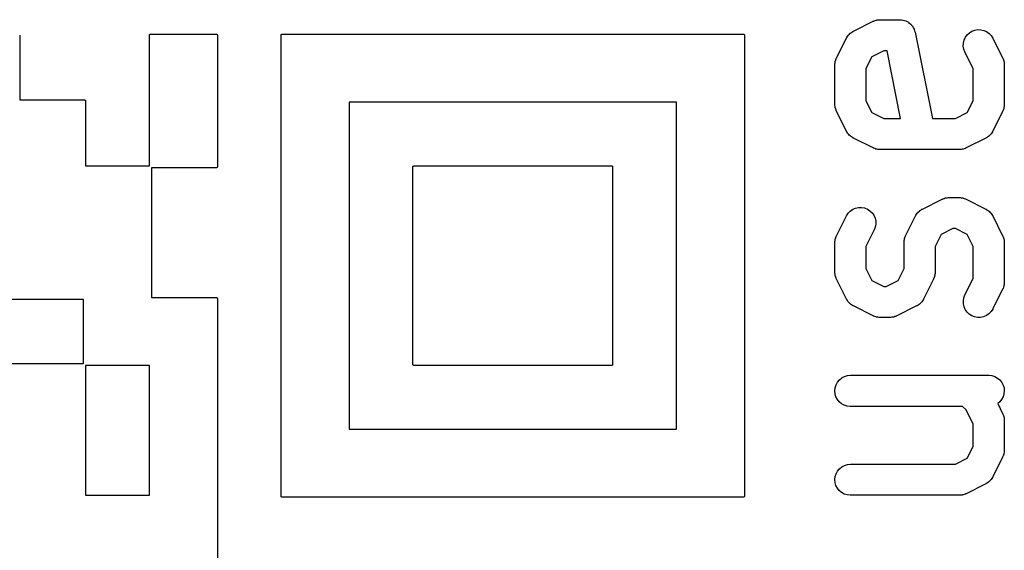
# Model space of a CAD drawing. Extents: x 0.02 to 3.89, y 0.07 to 3.88.
# Tile 13 of 172: x 0.46 to 0.65, y 0.56 to 0.66. Entities that reach past the tile are written whole.
import ezdxf

# ---------------------------------------------------------------- set-up
doc = ezdxf.new("R2010")
doc.units = 0
doc.header["$MEASUREMENT"] = 0
doc.layers.add('BLACK', color=7, linetype='CONTINUOUS')

msp = doc.modelspace()

# ---------------------------------------------------------------- linework, layer by layer
at = {"layer": 'BLACK', "linetype": 'CONTINUOUS'}
for p, q in [((0.622118, 0.656996), (0.625867, 0.658871)), ((0.625867, 0.658871), (0.625904, 0.658889)), ((0.625904, 0.658889), (0.625986, 0.658919)), ((0.625986, 0.658919), (0.626063, 0.65896)), ((0.626063, 0.65896), (0.626256, 0.659018)), ((0.626256, 0.659018), (0.626445, 0.659088)), ((0.626445, 0.659088), (0.626531, 0.659101)), ((0.626531, 0.659101), (0.626614, 0.659126)), ((0.626614, 0.659126), (0.626815, 0.659146)), ((0.626815, 0.659146), (0.627015, 0.659178)), ((0.627015, 0.659178), (0.627101, 0.659174)), ((0.627101, 0.659174), (0.627188, 0.659183)), ((0.627188, 0.659183), (0.630937, 0.659183)), ((0.630937, 0.659183), (0.630952, 0.659183)), ((0.630952, 0.659183), (0.630952, 0.659183)), ((0.630952, 0.659183), (0.630953, 0.659183)), ((0.630953, 0.659183), (0.630979, 0.659182)), ((0.630979, 0.659182), (0.631252, 0.659152)), ((0.631252, 0.659152), (0.631526, 0.659123)), ((0.631526, 0.659123), (0.631538, 0.65912)), ((0.631538, 0.65912), (0.631551, 0.659118)), ((0.631551, 0.659118), (0.631814, 0.659035)), ((0.631814, 0.659035), (0.632076, 0.658954)), ((0.632076, 0.658954), (0.632088, 0.658948)), ((0.632088, 0.658948), (0.632101, 0.658944)), ((0.632101, 0.658944), (0.632343, 0.658811)), ((0.632343, 0.658811), (0.632584, 0.658681)), ((0.632584, 0.658681), (0.632594, 0.658673)), ((0.632594, 0.658673), (0.632606, 0.658666)), ((0.632606, 0.658666), (0.632816, 0.65849)), ((0.632816, 0.65849), (0.633029, 0.658314)), ((0.633029, 0.658314), (0.633037, 0.658304)), ((0.633037, 0.658304), (0.633047, 0.658296)), ((0.633047, 0.658296), (0.63322, 0.658081)), ((0.63322, 0.658081), (0.633394, 0.657869)), ((0.633394, 0.657869), (0.6334, 0.657857)), ((0.6334, 0.657857), (0.633408, 0.657847)), ((0.633408, 0.657847), (0.633535, 0.657604)), ((0.633535, 0.657604), (0.633665, 0.65736)), ((0.463945, 0.65627), (0.463947, 0.65625)), ((0.463947, 0.65625), (0.463947, 0.643947)), ((0.488553, 0.656253), (0.488555, 0.656273)), ((0.488553, 0.631447), (0.488553, 0.656253)), ((0.488555, 0.656273), (0.488557, 0.65629)), ((0.488557, 0.656291), (0.488564, 0.656311)), ((0.488557, 0.65629), (0.488557, 0.656291)), ((0.488557, 0.65629), (0.488557, 0.65629)), ((0.488564, 0.656311), (0.488569, 0.656326)), ((0.488569, 0.656328), (0.488579, 0.656347)), ((0.488569, 0.656327), (0.488569, 0.656328)), ((0.488569, 0.656326), (0.488569, 0.656327)), ((0.488579, 0.656347), (0.488587, 0.65636)), ((0.488587, 0.65636), (0.488587, 0.656361)), ((0.488587, 0.656361), (0.488588, 0.656361)), ((0.488588, 0.656361), (0.4886, 0.656376)), ((0.4886, 0.656376), (0.488611, 0.65639)), ((0.488611, 0.65639), (0.488612, 0.65639)), ((0.488612, 0.656391), (0.488625, 0.656401)), ((0.488612, 0.65639), (0.488612, 0.656391)), ((0.488625, 0.656401), (0.488641, 0.656414)), ((0.488641, 0.656414), (0.488642, 0.656414)), ((0.488642, 0.656415), (0.48866, 0.656424)), ((0.488642, 0.656414), (0.488642, 0.656415)), ((0.48866, 0.656424), (0.488675, 0.656432)), ((0.488675, 0.656432), (0.488676, 0.656432)), ((0.488676, 0.656433), (0.488692, 0.656437)), ((0.488676, 0.656432), (0.488676, 0.656433)), ((0.488692, 0.656437), (0.488712, 0.656443)), ((0.488712, 0.656443), (0.488713, 0.656443)), ((0.488713, 0.656443), (0.48873, 0.656445)), ((0.488713, 0.656443), (0.488713, 0.656443)), ((0.48873, 0.656445), (0.48875, 0.656447)), ((0.48875, 0.656447), (0.501253, 0.656447)), ((0.501253, 0.656447), (0.501273, 0.656445)), ((0.501273, 0.656445), (0.50129, 0.656443)), ((0.50129, 0.656443), (0.50129, 0.656443)), ((0.50129, 0.656443), (0.501291, 0.656443)), ((0.501291, 0.656443), (0.501311, 0.656436)), ((0.501311, 0.656436), (0.501326, 0.656431)), ((0.501326, 0.656431), (0.501327, 0.656431)), ((0.501327, 0.656431), (0.501328, 0.656431)), ((0.501328, 0.656431), (0.501347, 0.656421)), ((0.501347, 0.656421), (0.50136, 0.656413)), ((0.50136, 0.656413), (0.501361, 0.656413)), ((0.501361, 0.656413), (0.501361, 0.656412)), ((0.501361, 0.656412), (0.501376, 0.6564)), ((0.501376, 0.6564), (0.50139, 0.656389)), ((0.50139, 0.656389), (0.50139, 0.656388)), ((0.50139, 0.656388), (0.501391, 0.656388)), ((0.501391, 0.656388), (0.501401, 0.656375)), ((0.501401, 0.656375), (0.501414, 0.656359)), ((0.501414, 0.656359), (0.501414, 0.656358)), ((0.501414, 0.656358), (0.501415, 0.656358)), ((0.501415, 0.656358), (0.501423, 0.656342)), ((0.501423, 0.656342), (0.501432, 0.656325)), ((0.501432, 0.656325), (0.501432, 0.656324)), ((0.501432, 0.656324), (0.501433, 0.656324)), ((0.501433, 0.656324), (0.501437, 0.656308)), ((0.501437, 0.656308), (0.501443, 0.656288)), ((0.501443, 0.656288), (0.501443, 0.656287)), ((0.501443, 0.656287), (0.501443, 0.656287)), ((0.501443, 0.656287), (0.501445, 0.65627)), ((0.501445, 0.65627), (0.501447, 0.65625)), ((0.501447, 0.65625), (0.501447, 0.631247)), ((0.513553, 0.656253), (0.513555, 0.656273)), ((0.513553, 0.56875), (0.513553, 0.656253)), ((0.513555, 0.656273), (0.513557, 0.65629)), ((0.513557, 0.656291), (0.513564, 0.656311)), ((0.513557, 0.65629), (0.513557, 0.656291)), ((0.513557, 0.65629), (0.513557, 0.65629)), ((0.513564, 0.656311), (0.513569, 0.656326)), ((0.513569, 0.656328), (0.513579, 0.656347)), ((0.513569, 0.656327), (0.513569, 0.656328)), ((0.513569, 0.656326), (0.513569, 0.656327)), ((0.513579, 0.656347), (0.513587, 0.65636)), ((0.513587, 0.65636), (0.513587, 0.656361)), ((0.513587, 0.656361), (0.513588, 0.656361)), ((0.513588, 0.656361), (0.5136, 0.656376)), ((0.5136, 0.656376), (0.513611, 0.65639)), ((0.513611, 0.65639), (0.513612, 0.65639)), ((0.513612, 0.656391), (0.513625, 0.656401)), ((0.513612, 0.65639), (0.513612, 0.656391)), ((0.513625, 0.656401), (0.513641, 0.656414)), ((0.513641, 0.656414), (0.513642, 0.656414)), ((0.513642, 0.656415), (0.51366, 0.656424)), ((0.513642, 0.656414), (0.513642, 0.656415)), ((0.51366, 0.656424), (0.513675, 0.656432)), ((0.513675, 0.656432), (0.513676, 0.656432)), ((0.513676, 0.656433), (0.513692, 0.656437)), ((0.513676, 0.656432), (0.513676, 0.656433)), ((0.513692, 0.656437), (0.513712, 0.656443)), ((0.513712, 0.656443), (0.513713, 0.656443)), ((0.513713, 0.656443), (0.51373, 0.656445)), ((0.513713, 0.656443), (0.513713, 0.656443)), ((0.51373, 0.656445), (0.51375, 0.656447)), ((0.51375, 0.656447), (0.601253, 0.656447)), ((0.601253, 0.656447), (0.601273, 0.656445)), ((0.601273, 0.656445), (0.60129, 0.656443)), ((0.60129, 0.656443), (0.60129, 0.656443)), ((0.60129, 0.656443), (0.601291, 0.656443)), ((0.601291, 0.656443), (0.601311, 0.656436)), ((0.601311, 0.656436), (0.601326, 0.656431)), ((0.601326, 0.656431), (0.601327, 0.656431)), ((0.601327, 0.656431), (0.601328, 0.656431)), ((0.601328, 0.656431), (0.601347, 0.656421)), ((0.601347, 0.656421), (0.60136, 0.656413)), ((0.60136, 0.656413), (0.601361, 0.656413)), ((0.601361, 0.656413), (0.601361, 0.656412)), ((0.601361, 0.656412), (0.601376, 0.6564)), ((0.601376, 0.6564), (0.60139, 0.656389)), ((0.60139, 0.656389), (0.60139, 0.656388)), ((0.60139, 0.656388), (0.601391, 0.656388)), ((0.601391, 0.656388), (0.601401, 0.656375)), ((0.601401, 0.656375), (0.601414, 0.656359)), ((0.601414, 0.656359), (0.601414, 0.656358)), ((0.601414, 0.656358), (0.601415, 0.656358)), ((0.601415, 0.656358), (0.601423, 0.656342)), ((0.601423, 0.656342), (0.601432, 0.656325)), ((0.601432, 0.656325), (0.601432, 0.656324)), ((0.601432, 0.656324), (0.601433, 0.656324)), ((0.601433, 0.656324), (0.601437, 0.656308)), ((0.601437, 0.656308), (0.601443, 0.656288)), ((0.601443, 0.656288), (0.601443, 0.656287)), ((0.601443, 0.656287), (0.601443, 0.656287)), ((0.601443, 0.656287), (0.601445, 0.65627)), ((0.601445, 0.65627), (0.601447, 0.65625)), ((0.601447, 0.65625), (0.601447, 0.568747)), ((0.620816, 0.655712), (0.620851, 0.655766)), ((0.620851, 0.655766), (0.620877, 0.655824)), ((0.620877, 0.655824), (0.621007, 0.656007)), ((0.621007, 0.656007), (0.62113, 0.656196)), ((0.62113, 0.656196), (0.621174, 0.656242)), ((0.621174, 0.656242), (0.621211, 0.656294)), ((0.621211, 0.656294), (0.621375, 0.656448)), ((0.621375, 0.656448), (0.621531, 0.656609)), ((0.621531, 0.656609), (0.621583, 0.656645)), ((0.621583, 0.656645), (0.62163, 0.656689)), ((0.62163, 0.656689), (0.62182, 0.656809)), ((0.62182, 0.656809), (0.622005, 0.656937)), ((0.622005, 0.656937), (0.622064, 0.656962)), ((0.622064, 0.656962), (0.622118, 0.656996)), ((0.633665, 0.65736), (0.633669, 0.657348)), ((0.633669, 0.657348), (0.633675, 0.657336)), ((0.633675, 0.657336), (0.633753, 0.657073)), ((0.633753, 0.657073), (0.633833, 0.656809)), ((0.633833, 0.656809), (0.637108, 0.640435)), ((0.643144, 0.655318), (0.643384, 0.655842)), ((0.643384, 0.655842), (0.643722, 0.656309)), ((0.643722, 0.656309), (0.644143, 0.656702)), ((0.644143, 0.656702), (0.644633, 0.657005)), ((0.644633, 0.657005), (0.645173, 0.657208)), ((0.645173, 0.657208), (0.645742, 0.657302)), ((0.645742, 0.657302), (0.646318, 0.657283)), ((0.646318, 0.657283), (0.646879, 0.657153)), ((0.646879, 0.657153), (0.647404, 0.656916)), ((0.647404, 0.656916), (0.647874, 0.656582)), ((0.647874, 0.656582), (0.64827, 0.656163)), ((0.64827, 0.656163), (0.648576, 0.655676)), ((0.618923, 0.651926), (0.620797, 0.655676)), ((0.620797, 0.655676), (0.620816, 0.655712)), ((0.642988, 0.654182), (0.64301, 0.654758)), ((0.643078, 0.653613), (0.642988, 0.654182)), ((0.64301, 0.654758), (0.643144, 0.655318)), ((0.648576, 0.655676), (0.650451, 0.651926)), ((0.625639, 0.652154), (0.624516, 0.649909)), ((0.627885, 0.653277), (0.625639, 0.652154)), ((0.628517, 0.653277), (0.627885, 0.653277)), ((0.631085, 0.640435), (0.628517, 0.653277)), ((0.643276, 0.653072), (0.643078, 0.653613)), ((0.643294, 0.653035), (0.643276, 0.653072)), ((0.644857, 0.649909), (0.643294, 0.653035)), ((0.618611, 0.650647), (0.618621, 0.650733)), ((0.618611, 0.650606), (0.618611, 0.650647)), ((0.618611, 0.643106), (0.618611, 0.650606)), ((0.618619, 0.65082), (0.618653, 0.651019)), ((0.618621, 0.650733), (0.618619, 0.65082)), ((0.618653, 0.651019), (0.618675, 0.651219)), ((0.618675, 0.651219), (0.618702, 0.651302)), ((0.618702, 0.651302), (0.618716, 0.651388)), ((0.618716, 0.651388), (0.618789, 0.651577)), ((0.618789, 0.651577), (0.61885, 0.651769)), ((0.61885, 0.651769), (0.618891, 0.651845)), ((0.618891, 0.651845), (0.618923, 0.651926)), ((0.650451, 0.651926), (0.650469, 0.651889)), ((0.650469, 0.651889), (0.650499, 0.651807)), ((0.650499, 0.651807), (0.65054, 0.651731)), ((0.65054, 0.651731), (0.650599, 0.651537)), ((0.650599, 0.651537), (0.650668, 0.651348)), ((0.650668, 0.651348), (0.650682, 0.651263)), ((0.650682, 0.651263), (0.650707, 0.651179)), ((0.650707, 0.651179), (0.650726, 0.650978)), ((0.650726, 0.650978), (0.650758, 0.650779)), ((0.650758, 0.650779), (0.650755, 0.650692)), ((0.650755, 0.650692), (0.650763, 0.650606)), ((0.650763, 0.650606), (0.650763, 0.643106)), ((0.624516, 0.649909), (0.624516, 0.643804)), ((0.644857, 0.643804), (0.644857, 0.649909)), ((0.463947, 0.643947), (0.476253, 0.643947)), ((0.476253, 0.643947), (0.476273, 0.643945)), ((0.476273, 0.643945), (0.47629, 0.643943)), ((0.47629, 0.643943), (0.47629, 0.643943)), ((0.47629, 0.643943), (0.476291, 0.643943)), ((0.476291, 0.643943), (0.476311, 0.643936)), ((0.476311, 0.643936), (0.476326, 0.643931)), ((0.476326, 0.643931), (0.476327, 0.643931)), ((0.476327, 0.643931), (0.476328, 0.643931)), ((0.476328, 0.643931), (0.476347, 0.643921)), ((0.476347, 0.643921), (0.47636, 0.643913)), ((0.47636, 0.643913), (0.476361, 0.643913)), ((0.476361, 0.643913), (0.476361, 0.643912)), ((0.476361, 0.643912), (0.476376, 0.6439)), ((0.476376, 0.6439), (0.47639, 0.643889)), ((0.47639, 0.643889), (0.47639, 0.643888)), ((0.47639, 0.643888), (0.476391, 0.643888)), ((0.476391, 0.643888), (0.476401, 0.643875)), ((0.476401, 0.643875), (0.476414, 0.643859)), ((0.476414, 0.643859), (0.476414, 0.643858)), ((0.476414, 0.643858), (0.476415, 0.643858)), ((0.476415, 0.643858), (0.476423, 0.643842)), ((0.476423, 0.643842), (0.476432, 0.643825)), ((0.476432, 0.643825), (0.476432, 0.643824)), ((0.476432, 0.643824), (0.476433, 0.643824)), ((0.476433, 0.643824), (0.476437, 0.643808)), ((0.476437, 0.643808), (0.476443, 0.643788)), ((0.476443, 0.643788), (0.476443, 0.643787)), ((0.476443, 0.643787), (0.476443, 0.643787)), ((0.476443, 0.643787), (0.476445, 0.64377)), ((0.476445, 0.64377), (0.476447, 0.64375)), ((0.476447, 0.64375), (0.476447, 0.631447)), ((0.526447, 0.643553), (0.526447, 0.581447)), ((0.588553, 0.643553), (0.526447, 0.643553)), ((0.588553, 0.581447), (0.588553, 0.643553)), ((0.618619, 0.64302), (0.618611, 0.643106)), ((0.618616, 0.642933), (0.618619, 0.64302)), ((0.618647, 0.642734), (0.618616, 0.642933)), ((0.618667, 0.642533), (0.618647, 0.642734)), ((0.624516, 0.643804), (0.625639, 0.641558)), ((0.643735, 0.641558), (0.644857, 0.643804)), ((0.650721, 0.642693), (0.650698, 0.642493)), ((0.650755, 0.642892), (0.650721, 0.642693)), ((0.650763, 0.643065), (0.650753, 0.642979)), ((0.650753, 0.642979), (0.650755, 0.642892)), ((0.650763, 0.643106), (0.650763, 0.643065)), ((0.618692, 0.64245), (0.618667, 0.642533)), ((0.618706, 0.642364), (0.618692, 0.64245)), ((0.618775, 0.642175), (0.618706, 0.642364)), ((0.618834, 0.641981), (0.618775, 0.642175)), ((0.618874, 0.641905), (0.618834, 0.641981)), ((0.618904, 0.641823), (0.618874, 0.641905)), ((0.618923, 0.641786), (0.618904, 0.641823)), ((0.620797, 0.638036), (0.618923, 0.641786)), ((0.625639, 0.641558), (0.627885, 0.640435)), ((0.641489, 0.640435), (0.643735, 0.641558)), ((0.650451, 0.641786), (0.648576, 0.638036)), ((0.650482, 0.641867), (0.650451, 0.641786)), ((0.650524, 0.641943), (0.650482, 0.641867)), ((0.650585, 0.642135), (0.650524, 0.641943)), ((0.650657, 0.642324), (0.650585, 0.642135)), ((0.650672, 0.64241), (0.650657, 0.642324)), ((0.650698, 0.642493), (0.650672, 0.64241)), ((0.627885, 0.640435), (0.631085, 0.640435)), ((0.637108, 0.640435), (0.641489, 0.640435)), ((0.620831, 0.637983), (0.620797, 0.638036)), ((0.620857, 0.637924), (0.620831, 0.637983)), ((0.620984, 0.637739), (0.620857, 0.637924)), ((0.621104, 0.637549), (0.620984, 0.637739)), ((0.621148, 0.637502), (0.621104, 0.637549)), ((0.621184, 0.63745), (0.621148, 0.637502)), ((0.621345, 0.637293), (0.621184, 0.63745)), ((0.6215, 0.63713), (0.621345, 0.637293)), ((0.621552, 0.637093), (0.6215, 0.63713)), ((0.621598, 0.637048), (0.621552, 0.637093)), ((0.621787, 0.636926), (0.621598, 0.637048)), ((0.64779, 0.637067), (0.647744, 0.637023)), ((0.647843, 0.637103), (0.64779, 0.637067)), ((0.647999, 0.637264), (0.647843, 0.637103)), ((0.648163, 0.637418), (0.647999, 0.637264)), ((0.6482, 0.63747), (0.648163, 0.637418)), ((0.648244, 0.637516), (0.6482, 0.63747)), ((0.648367, 0.637705), (0.648244, 0.637516)), ((0.648497, 0.637888), (0.648367, 0.637705)), ((0.648523, 0.637946), (0.648497, 0.637888)), ((0.648558, 0.638), (0.648523, 0.637946)), ((0.648576, 0.638036), (0.648558, 0.638)), ((0.621969, 0.636796), (0.621787, 0.636926)), ((0.622027, 0.636769), (0.621969, 0.636796)), ((0.622081, 0.636735), (0.622027, 0.636769)), ((0.622118, 0.636716), (0.622081, 0.636735)), ((0.625867, 0.634841), (0.622118, 0.636716)), ((0.647256, 0.636716), (0.643506, 0.634841)), ((0.64731, 0.63675), (0.647256, 0.636716)), ((0.647369, 0.636775), (0.64731, 0.63675)), ((0.647554, 0.636903), (0.647369, 0.636775)), ((0.647744, 0.637023), (0.647554, 0.636903)), ((0.625948, 0.63481), (0.625867, 0.634841)), ((0.626025, 0.634768), (0.625948, 0.63481)), ((0.626217, 0.634707), (0.626025, 0.634768)), ((0.626405, 0.634635), (0.626217, 0.634707)), ((0.626491, 0.63462), (0.626405, 0.634635)), ((0.626574, 0.634594), (0.626491, 0.63462)), ((0.626774, 0.634571), (0.626574, 0.634594)), ((0.626973, 0.634537), (0.626774, 0.634571)), ((0.62706, 0.634539), (0.626973, 0.634537)), ((0.627147, 0.63453), (0.62706, 0.634539)), ((0.627188, 0.634529), (0.627147, 0.63453)), ((0.642186, 0.634529), (0.627188, 0.634529)), ((0.642272, 0.634538), (0.642186, 0.634529)), ((0.642359, 0.634535), (0.642272, 0.634538)), ((0.642558, 0.634566), (0.642359, 0.634535)), ((0.642759, 0.634586), (0.642558, 0.634566)), ((0.642843, 0.634611), (0.642759, 0.634586)), ((0.642929, 0.634624), (0.642843, 0.634611)), ((0.643118, 0.634694), (0.642929, 0.634624)), ((0.643311, 0.634752), (0.643118, 0.634694)), ((0.643388, 0.634793), (0.643311, 0.634752)), ((0.643469, 0.634823), (0.643388, 0.634793)), ((0.643506, 0.634841), (0.643469, 0.634823)), ((0.476447, 0.631447), (0.488553, 0.631447)), ((0.538692, 0.631437), (0.538712, 0.631443)), ((0.538712, 0.631443), (0.538713, 0.631443)), ((0.538713, 0.631443), (0.53873, 0.631445)), ((0.538713, 0.631443), (0.538713, 0.631443)), ((0.53873, 0.631445), (0.53875, 0.631447)), ((0.53875, 0.631447), (0.576253, 0.631447)), ((0.576253, 0.631447), (0.576273, 0.631445)), ((0.576273, 0.631445), (0.57629, 0.631443)), ((0.57629, 0.631443), (0.57629, 0.631443)), ((0.57629, 0.631443), (0.576291, 0.631443)), ((0.576291, 0.631443), (0.576311, 0.631436)), ((0.50125, 0.631053), (0.488947, 0.631053)), ((0.488947, 0.631053), (0.488947, 0.606447)), ((0.50127, 0.631055), (0.50125, 0.631053)), ((0.501287, 0.631057), (0.50127, 0.631055)), ((0.501288, 0.631057), (0.501287, 0.631057)), ((0.501287, 0.631057), (0.501287, 0.631057)), ((0.501308, 0.631063), (0.501288, 0.631057)), ((0.501324, 0.631067), (0.501308, 0.631063)), ((0.501325, 0.631068), (0.501324, 0.631068)), ((0.501324, 0.631068), (0.501324, 0.631067)), ((0.501342, 0.631077), (0.501325, 0.631068)), ((0.501358, 0.631085), (0.501342, 0.631077)), ((0.501359, 0.631086), (0.501358, 0.631086)), ((0.501358, 0.631086), (0.501358, 0.631085)), ((0.501375, 0.631099), (0.501359, 0.631086)), ((0.501388, 0.631109), (0.501375, 0.631099)), ((0.501389, 0.63111), (0.501388, 0.63111)), ((0.501388, 0.63111), (0.501388, 0.631109)), ((0.5014, 0.631124), (0.501389, 0.63111)), ((0.501412, 0.631139), (0.5014, 0.631124)), ((0.501413, 0.631139), (0.501412, 0.631139)), ((0.501421, 0.631153), (0.501413, 0.63114)), ((0.501413, 0.63114), (0.501413, 0.631139)), ((0.501431, 0.631172), (0.501421, 0.631153)), ((0.501437, 0.631192), (0.501431, 0.631174)), ((0.501431, 0.631174), (0.501431, 0.631173)), ((0.501431, 0.631173), (0.501431, 0.631172)), ((0.501443, 0.631209), (0.501437, 0.631192)), ((0.501445, 0.631227), (0.501443, 0.63121)), ((0.501443, 0.63121), (0.501443, 0.63121)), ((0.501443, 0.63121), (0.501443, 0.631209)), ((0.501447, 0.631247), (0.501445, 0.631227)), ((0.538553, 0.631253), (0.538555, 0.631273)), ((0.538553, 0.59375), (0.538553, 0.631253)), ((0.538555, 0.631273), (0.538557, 0.63129)), ((0.538557, 0.631291), (0.538564, 0.631311)), ((0.538557, 0.63129), (0.538557, 0.631291)), ((0.538557, 0.63129), (0.538557, 0.63129)), ((0.538564, 0.631311), (0.538569, 0.631326)), ((0.538569, 0.631328), (0.538579, 0.631347)), ((0.538569, 0.631327), (0.538569, 0.631328)), ((0.538569, 0.631326), (0.538569, 0.631327)), ((0.538579, 0.631347), (0.538587, 0.63136)), ((0.538587, 0.63136), (0.538587, 0.631361)), ((0.538587, 0.631361), (0.538588, 0.631361)), ((0.538588, 0.631361), (0.5386, 0.631376)), ((0.5386, 0.631376), (0.538611, 0.63139)), ((0.538611, 0.63139), (0.538612, 0.63139)), ((0.538612, 0.631391), (0.538625, 0.631401)), ((0.538612, 0.63139), (0.538612, 0.631391)), ((0.538625, 0.631401), (0.538641, 0.631414)), ((0.538641, 0.631414), (0.538642, 0.631414)), ((0.538642, 0.631415), (0.538658, 0.631423)), ((0.538642, 0.631414), (0.538642, 0.631415)), ((0.538658, 0.631423), (0.538675, 0.631432)), ((0.538675, 0.631432), (0.538676, 0.631432)), ((0.538676, 0.631433), (0.538692, 0.631437)), ((0.538676, 0.631432), (0.538676, 0.631433)), ((0.576311, 0.631436), (0.576326, 0.631431)), ((0.576326, 0.631431), (0.576327, 0.631431)), ((0.576327, 0.631431), (0.576328, 0.631431)), ((0.576328, 0.631431), (0.576347, 0.631421)), ((0.576347, 0.631421), (0.57636, 0.631413)), ((0.57636, 0.631413), (0.576361, 0.631413)), ((0.576361, 0.631413), (0.576361, 0.631412)), ((0.576361, 0.631412), (0.576376, 0.6314)), ((0.576376, 0.6314), (0.57639, 0.631389)), ((0.57639, 0.631389), (0.57639, 0.631388)), ((0.57639, 0.631388), (0.576391, 0.631388)), ((0.576391, 0.631388), (0.576401, 0.631375)), ((0.576401, 0.631375), (0.576414, 0.631359)), ((0.576414, 0.631359), (0.576414, 0.631358)), ((0.576414, 0.631358), (0.576415, 0.631358)), ((0.576415, 0.631358), (0.576423, 0.631342)), ((0.576423, 0.631342), (0.576432, 0.631325)), ((0.576432, 0.631325), (0.576432, 0.631324)), ((0.576432, 0.631324), (0.576433, 0.631324)), ((0.576433, 0.631324), (0.576437, 0.631308)), ((0.576437, 0.631308), (0.576443, 0.631288)), ((0.576443, 0.631288), (0.576443, 0.631287)), ((0.576443, 0.631287), (0.576443, 0.631287)), ((0.576443, 0.631287), (0.576445, 0.63127)), ((0.576445, 0.63127), (0.576447, 0.63125)), ((0.576447, 0.63125), (0.576447, 0.593747)), ((0.635241, 0.62325), (0.638991, 0.625125)), ((0.638991, 0.625125), (0.639028, 0.625143)), ((0.639028, 0.625143), (0.639109, 0.625173)), ((0.639109, 0.625173), (0.639186, 0.625214)), ((0.639186, 0.625214), (0.639379, 0.625272)), ((0.639379, 0.625272), (0.639569, 0.625342)), ((0.639569, 0.625342), (0.639654, 0.625355)), ((0.639654, 0.625355), (0.639738, 0.625381)), ((0.639738, 0.625381), (0.639939, 0.6254)), ((0.639939, 0.6254), (0.640138, 0.625432)), ((0.640138, 0.625432), (0.640225, 0.625428)), ((0.640225, 0.625428), (0.640311, 0.625437)), ((0.640311, 0.625437), (0.642186, 0.625437)), ((0.642186, 0.625437), (0.642227, 0.625437)), ((0.642227, 0.625437), (0.642314, 0.625427)), ((0.642314, 0.625427), (0.6424, 0.625429)), ((0.6424, 0.625429), (0.642599, 0.625395)), ((0.642599, 0.625395), (0.6428, 0.625372)), ((0.6428, 0.625372), (0.642882, 0.625346)), ((0.642882, 0.625346), (0.642968, 0.625331)), ((0.642968, 0.625331), (0.643157, 0.625259)), ((0.643157, 0.625259), (0.643349, 0.625198)), ((0.643349, 0.625198), (0.643425, 0.625156)), ((0.643425, 0.625156), (0.643506, 0.625125)), ((0.643506, 0.625125), (0.647256, 0.62325)), ((0.620816, 0.621967), (0.62113, 0.62245)), ((0.62113, 0.62245), (0.621531, 0.622863)), ((0.621531, 0.622863), (0.622005, 0.623191)), ((0.622005, 0.623191), (0.622534, 0.62342)), ((0.622534, 0.62342), (0.623097, 0.623542)), ((0.623097, 0.623542), (0.623673, 0.623553)), ((0.623673, 0.623553), (0.624241, 0.623451)), ((0.624241, 0.623451), (0.624777, 0.623241)), ((0.624777, 0.623241), (0.625263, 0.622931)), ((0.625263, 0.622931), (0.625679, 0.622532)), ((0.625679, 0.622532), (0.62601, 0.62206)), ((0.634, 0.622078), (0.63413, 0.622261)), ((0.63413, 0.622261), (0.634253, 0.62245)), ((0.634253, 0.62245), (0.634297, 0.622496)), ((0.634297, 0.622496), (0.634334, 0.622548)), ((0.634334, 0.622548), (0.634498, 0.622702)), ((0.634498, 0.622702), (0.634654, 0.622863)), ((0.634654, 0.622863), (0.634707, 0.6229)), ((0.634707, 0.6229), (0.634753, 0.622944)), ((0.634753, 0.622944), (0.634944, 0.623063)), ((0.634944, 0.623063), (0.635129, 0.623191)), ((0.635129, 0.623191), (0.635187, 0.623216)), ((0.635187, 0.623216), (0.635241, 0.62325)), ((0.647256, 0.62325), (0.647293, 0.623232)), ((0.647293, 0.623232), (0.647346, 0.623197)), ((0.647346, 0.623197), (0.647404, 0.623171)), ((0.647404, 0.623171), (0.647587, 0.623041)), ((0.647587, 0.623041), (0.647776, 0.622918)), ((0.647776, 0.622918), (0.647822, 0.622874)), ((0.647822, 0.622874), (0.647874, 0.622837)), ((0.647874, 0.622837), (0.648029, 0.622673)), ((0.648029, 0.622673), (0.64819, 0.622517)), ((0.64819, 0.622517), (0.648226, 0.622464)), ((0.648226, 0.622464), (0.64827, 0.622418)), ((0.64827, 0.622418), (0.648389, 0.622227)), ((0.648389, 0.622227), (0.648517, 0.622042)), ((0.618923, 0.61818), (0.620797, 0.62193)), ((0.620797, 0.62193), (0.620816, 0.621967)), ((0.62601, 0.62206), (0.626243, 0.621533)), ((0.626243, 0.621533), (0.626369, 0.620971)), ((0.626383, 0.620395), (0.626286, 0.619827)), ((0.626369, 0.620971), (0.626383, 0.620395)), ((0.632046, 0.61818), (0.633921, 0.62193)), ((0.633921, 0.62193), (0.633939, 0.621967)), ((0.633939, 0.621967), (0.633974, 0.62202)), ((0.633974, 0.62202), (0.634, 0.622078)), ((0.648517, 0.622042), (0.648543, 0.621984)), ((0.648543, 0.621984), (0.648576, 0.62193)), ((0.648576, 0.62193), (0.650451, 0.61818)), ((0.626079, 0.619289), (0.624516, 0.616163)), ((0.626286, 0.619827), (0.626079, 0.619289)), ((0.638763, 0.618408), (0.63764, 0.616163)), ((0.641008, 0.619531), (0.638763, 0.618408)), ((0.641489, 0.619531), (0.641008, 0.619531)), ((0.643735, 0.618408), (0.641489, 0.619531)), ((0.644857, 0.616163), (0.643735, 0.618408)), ((0.618611, 0.616901), (0.618621, 0.616987)), ((0.618611, 0.61686), (0.618611, 0.616901)), ((0.618611, 0.611235), (0.618611, 0.61686)), ((0.618619, 0.617074), (0.618653, 0.617273)), ((0.618621, 0.616987), (0.618619, 0.617074)), ((0.618653, 0.617273), (0.618675, 0.617474)), ((0.618675, 0.617474), (0.618702, 0.617556)), ((0.618702, 0.617556), (0.618716, 0.617642)), ((0.618716, 0.617642), (0.618789, 0.617831)), ((0.618789, 0.617831), (0.61885, 0.618023)), ((0.61885, 0.618023), (0.618891, 0.618099)), ((0.618891, 0.618099), (0.618923, 0.61818)), ((0.631734, 0.616901), (0.631744, 0.616987)), ((0.631734, 0.61686), (0.631734, 0.616901)), ((0.631734, 0.611933), (0.631734, 0.61686)), ((0.631742, 0.617074), (0.631776, 0.617273)), ((0.631744, 0.616987), (0.631742, 0.617074)), ((0.631776, 0.617273), (0.631799, 0.617474)), ((0.631799, 0.617474), (0.631825, 0.617556)), ((0.631825, 0.617556), (0.63184, 0.617642)), ((0.63184, 0.617642), (0.631912, 0.617831)), ((0.631912, 0.617831), (0.631973, 0.618023)), ((0.631973, 0.618023), (0.632015, 0.618099)), ((0.632015, 0.618099), (0.632046, 0.61818)), ((0.650451, 0.61818), (0.650469, 0.618143)), ((0.650469, 0.618143), (0.650499, 0.618062)), ((0.650499, 0.618062), (0.65054, 0.617985)), ((0.65054, 0.617985), (0.650599, 0.617792)), ((0.650599, 0.617792), (0.650668, 0.617602)), ((0.650668, 0.617602), (0.650682, 0.617517)), ((0.650682, 0.617517), (0.650707, 0.617433)), ((0.650707, 0.617433), (0.650726, 0.617232)), ((0.650726, 0.617232), (0.650758, 0.617033)), ((0.650758, 0.617033), (0.650755, 0.616946)), ((0.650755, 0.616946), (0.650763, 0.61686)), ((0.650763, 0.61686), (0.650763, 0.609361)), ((0.624516, 0.616163), (0.624516, 0.611933)), ((0.63764, 0.616163), (0.63764, 0.611235)), ((0.644857, 0.610058), (0.644857, 0.616163)), ((0.618619, 0.611149), (0.618611, 0.611235)), ((0.618616, 0.611062), (0.618619, 0.611149)), ((0.618647, 0.610863), (0.618616, 0.611062)), ((0.624516, 0.611933), (0.625639, 0.609687)), ((0.630611, 0.609687), (0.631734, 0.611933)), ((0.637632, 0.611021), (0.637598, 0.610822)), ((0.637639, 0.611194), (0.63763, 0.611108)), ((0.63763, 0.611108), (0.637632, 0.611021)), ((0.63764, 0.611235), (0.637639, 0.611194)), ((0.618667, 0.610662), (0.618647, 0.610863)), ((0.618692, 0.610579), (0.618667, 0.610662)), ((0.618706, 0.610493), (0.618692, 0.610579)), ((0.618775, 0.610304), (0.618706, 0.610493)), ((0.618834, 0.61011), (0.618775, 0.610304)), ((0.618874, 0.610034), (0.618834, 0.61011)), ((0.618904, 0.609952), (0.618874, 0.610034)), ((0.618923, 0.609915), (0.618904, 0.609952)), ((0.620797, 0.606165), (0.618923, 0.609915)), ((0.625639, 0.609687), (0.627885, 0.608564)), ((0.628366, 0.608564), (0.630611, 0.609687)), ((0.637328, 0.609915), (0.635453, 0.606165)), ((0.637359, 0.609996), (0.637328, 0.609915)), ((0.637401, 0.610072), (0.637359, 0.609996)), ((0.637462, 0.610264), (0.637401, 0.610072)), ((0.637534, 0.610453), (0.637462, 0.610264)), ((0.637549, 0.610539), (0.637534, 0.610453)), ((0.637575, 0.610622), (0.637549, 0.610539)), ((0.637598, 0.610822), (0.637575, 0.610622)), ((0.643294, 0.606932), (0.644857, 0.610058)), ((0.650755, 0.609146), (0.650721, 0.608947)), ((0.650763, 0.609319), (0.650753, 0.609233)), ((0.650753, 0.609233), (0.650755, 0.609146)), ((0.650763, 0.609361), (0.650763, 0.609319)), ((0.627885, 0.608564), (0.628366, 0.608564)), ((0.650451, 0.60804), (0.648576, 0.604291)), ((0.650482, 0.608121), (0.650451, 0.60804)), ((0.650524, 0.608197), (0.650482, 0.608121)), ((0.650585, 0.608389), (0.650524, 0.608197)), ((0.650657, 0.608578), (0.650585, 0.608389)), ((0.650672, 0.608664), (0.650657, 0.608578)), ((0.650698, 0.608747), (0.650672, 0.608664)), ((0.650721, 0.608947), (0.650698, 0.608747)), ((0.476053, 0.606053), (0.451247, 0.606053)), ((0.476053, 0.593947), (0.476053, 0.606053)), ((0.488947, 0.606447), (0.501253, 0.606447)), ((0.501253, 0.606447), (0.501273, 0.606445)), ((0.501273, 0.606445), (0.50129, 0.606443)), ((0.50129, 0.606443), (0.50129, 0.606443)), ((0.50129, 0.606443), (0.501291, 0.606443)), ((0.501291, 0.606443), (0.501311, 0.606436)), ((0.501311, 0.606436), (0.501326, 0.606431)), ((0.501326, 0.606431), (0.501327, 0.606431)), ((0.501327, 0.606431), (0.501328, 0.606431)), ((0.501328, 0.606431), (0.501347, 0.606421)), ((0.501347, 0.606421), (0.50136, 0.606413)), ((0.50136, 0.606413), (0.501361, 0.606413)), ((0.501361, 0.606413), (0.501361, 0.606412)), ((0.501361, 0.606412), (0.501376, 0.6064)), ((0.501376, 0.6064), (0.50139, 0.606389)), ((0.50139, 0.606389), (0.50139, 0.606388)), ((0.50139, 0.606388), (0.501391, 0.606388)), ((0.501391, 0.606388), (0.501401, 0.606375)), ((0.501401, 0.606375), (0.501414, 0.606359)), ((0.501414, 0.606359), (0.501414, 0.606358)), ((0.501414, 0.606358), (0.501415, 0.606358)), ((0.501415, 0.606358), (0.501423, 0.606342)), ((0.501423, 0.606342), (0.501432, 0.606325)), ((0.501432, 0.606325), (0.501432, 0.606324)), ((0.501432, 0.606324), (0.501433, 0.606324)), ((0.501433, 0.606324), (0.501437, 0.606308)), ((0.501437, 0.606308), (0.501443, 0.606288)), ((0.501443, 0.606288), (0.501443, 0.606287)), ((0.501443, 0.606287), (0.501443, 0.606287)), ((0.501443, 0.606287), (0.501445, 0.60627)), ((0.501445, 0.60627), (0.501447, 0.60625)), ((0.501447, 0.60625), (0.501447, 0.556447)), ((0.620831, 0.606112), (0.620797, 0.606165)), ((0.620857, 0.606053), (0.620831, 0.606112)), ((0.620984, 0.605868), (0.620857, 0.606053)), ((0.621104, 0.605678), (0.620984, 0.605868)), ((0.621148, 0.605631), (0.621104, 0.605678)), ((0.621184, 0.605579), (0.621148, 0.605631)), ((0.621345, 0.605422), (0.621184, 0.605579)), ((0.6215, 0.605259), (0.621345, 0.605422)), ((0.634876, 0.605393), (0.634719, 0.605232)), ((0.635039, 0.605547), (0.634876, 0.605393)), ((0.635076, 0.605599), (0.635039, 0.605547)), ((0.635121, 0.605645), (0.635076, 0.605599)), ((0.635244, 0.605834), (0.635121, 0.605645)), ((0.635374, 0.606017), (0.635244, 0.605834)), ((0.6354, 0.606075), (0.635374, 0.606017)), ((0.635434, 0.606129), (0.6354, 0.606075)), ((0.635453, 0.606165), (0.635434, 0.606129)), ((0.642991, 0.605826), (0.643088, 0.606394)), ((0.643005, 0.60525), (0.642991, 0.605826)), ((0.643088, 0.606394), (0.643294, 0.606932)), ((0.621552, 0.605222), (0.6215, 0.605259)), ((0.621598, 0.605177), (0.621552, 0.605222)), ((0.621787, 0.605055), (0.621598, 0.605177)), ((0.621969, 0.604925), (0.621787, 0.605055)), ((0.622027, 0.604898), (0.621969, 0.604925)), ((0.622081, 0.604864), (0.622027, 0.604898)), ((0.622118, 0.604845), (0.622081, 0.604864)), ((0.625867, 0.60297), (0.622118, 0.604845)), ((0.634133, 0.604845), (0.630383, 0.60297)), ((0.634187, 0.604879), (0.634133, 0.604845)), ((0.634245, 0.604904), (0.634187, 0.604879)), ((0.63443, 0.605032), (0.634245, 0.604904)), ((0.63462, 0.605152), (0.63443, 0.605032)), ((0.634667, 0.605196), (0.63462, 0.605152)), ((0.634719, 0.605232), (0.634667, 0.605196)), ((0.643131, 0.604687), (0.643005, 0.60525)), ((0.643364, 0.60416), (0.643131, 0.604687)), ((0.643695, 0.603688), (0.643364, 0.60416)), ((0.644111, 0.60329), (0.643695, 0.603688)), ((0.648244, 0.60377), (0.647843, 0.603357)), ((0.648558, 0.604254), (0.648244, 0.60377)), ((0.648576, 0.604291), (0.648558, 0.604254)), ((0.625948, 0.602939), (0.625867, 0.60297)), ((0.626025, 0.602897), (0.625948, 0.602939)), ((0.626217, 0.602836), (0.626025, 0.602897)), ((0.626405, 0.602764), (0.626217, 0.602836)), ((0.626491, 0.602749), (0.626405, 0.602764)), ((0.626574, 0.602723), (0.626491, 0.602749)), ((0.626774, 0.6027), (0.626574, 0.602723)), ((0.626973, 0.602666), (0.626774, 0.6027)), ((0.62706, 0.602668), (0.626973, 0.602666)), ((0.627147, 0.602659), (0.62706, 0.602668)), ((0.627188, 0.602658), (0.627147, 0.602659)), ((0.629063, 0.602658), (0.627188, 0.602658)), ((0.629149, 0.602667), (0.629063, 0.602658)), ((0.629236, 0.602664), (0.629149, 0.602667)), ((0.629435, 0.602695), (0.629236, 0.602664)), ((0.629636, 0.602715), (0.629435, 0.602695)), ((0.62972, 0.60274), (0.629636, 0.602715)), ((0.629805, 0.602753), (0.62972, 0.60274)), ((0.629994, 0.602823), (0.629805, 0.602753)), ((0.630188, 0.602881), (0.629994, 0.602823)), ((0.630264, 0.602922), (0.630188, 0.602881)), ((0.630346, 0.602952), (0.630264, 0.602922)), ((0.630383, 0.60297), (0.630346, 0.602952)), ((0.644597, 0.602979), (0.644111, 0.60329)), ((0.645133, 0.602769), (0.644597, 0.602979)), ((0.6457, 0.602668), (0.645133, 0.602769)), ((0.646277, 0.602678), (0.6457, 0.602668)), ((0.64684, 0.6028), (0.646277, 0.602678)), ((0.647369, 0.603029), (0.64684, 0.6028)), ((0.647843, 0.603357), (0.647369, 0.603029)), ((0.45125, 0.593947), (0.476053, 0.593947)), ((0.476447, 0.593553), (0.476447, 0.568947)), ((0.488553, 0.593553), (0.476447, 0.593553)), ((0.488553, 0.568947), (0.488553, 0.593553)), ((0.538555, 0.593732), (0.538553, 0.59375)), ((0.538557, 0.593713), (0.538555, 0.593732)), ((0.538557, 0.593712), (0.538557, 0.593713)), ((0.538557, 0.593713), (0.538557, 0.593713)), ((0.538563, 0.593692), (0.538557, 0.593712)), ((0.538567, 0.593676), (0.538563, 0.593692)), ((0.538568, 0.593676), (0.538567, 0.593676)), ((0.538568, 0.593675), (0.538568, 0.593676)), ((0.538577, 0.593658), (0.538568, 0.593675)), ((0.538585, 0.593642), (0.538577, 0.593658)), ((0.538586, 0.593642), (0.538585, 0.593642)), ((0.538586, 0.593641), (0.538586, 0.593642)), ((0.538599, 0.593625), (0.538586, 0.593641)), ((0.538609, 0.593612), (0.538599, 0.593625)), ((0.53861, 0.593612), (0.538609, 0.593612)), ((0.53861, 0.593611), (0.53861, 0.593612)), ((0.538624, 0.5936), (0.53861, 0.593611)), ((0.538639, 0.593588), (0.538624, 0.5936)), ((0.538639, 0.593587), (0.538639, 0.593588)), ((0.53864, 0.593587), (0.538639, 0.593587)), ((0.538653, 0.593579), (0.53864, 0.593587)), ((0.538672, 0.593569), (0.538653, 0.593579)), ((0.538673, 0.593569), (0.538672, 0.593569)), ((0.538674, 0.593569), (0.538673, 0.593569)), ((0.538689, 0.593564), (0.538674, 0.593569)), ((0.538709, 0.593557), (0.538689, 0.593564)), ((0.53871, 0.593557), (0.538709, 0.593557)), ((0.538727, 0.593555), (0.53871, 0.593557)), ((0.53871, 0.593557), (0.53871, 0.593557)), ((0.538747, 0.593553), (0.538727, 0.593555)), ((0.57625, 0.593553), (0.538747, 0.593553)), ((0.57627, 0.593555), (0.57625, 0.593553)), ((0.576287, 0.593557), (0.57627, 0.593555)), ((0.576288, 0.593557), (0.576287, 0.593557)), ((0.576287, 0.593557), (0.576287, 0.593557)), ((0.576308, 0.593563), (0.576288, 0.593557)), ((0.576324, 0.593567), (0.576308, 0.593563)), ((0.576325, 0.593568), (0.576324, 0.593568)), ((0.576324, 0.593568), (0.576324, 0.593567)), ((0.576342, 0.593577), (0.576325, 0.593568)), ((0.576358, 0.593585), (0.576342, 0.593577)), ((0.576359, 0.593586), (0.576358, 0.593586)), ((0.576358, 0.593586), (0.576358, 0.593585)), ((0.576375, 0.593599), (0.576359, 0.593586)), ((0.576388, 0.593609), (0.576375, 0.593599)), ((0.576389, 0.59361), (0.576388, 0.59361)), ((0.576388, 0.59361), (0.576388, 0.593609)), ((0.5764, 0.593624), (0.576389, 0.59361)), ((0.576412, 0.593639), (0.5764, 0.593624)), ((0.576413, 0.593639), (0.576412, 0.593639)), ((0.576421, 0.593653), (0.576413, 0.59364)), ((0.576413, 0.59364), (0.576413, 0.593639)), ((0.576431, 0.593672), (0.576421, 0.593653)), ((0.576436, 0.593689), (0.576431, 0.593674)), ((0.576431, 0.593674), (0.576431, 0.593673)), ((0.576431, 0.593673), (0.576431, 0.593672)), ((0.576443, 0.593709), (0.576436, 0.593689)), ((0.576445, 0.593727), (0.576443, 0.59371)), ((0.576443, 0.59371), (0.576443, 0.59371)), ((0.576443, 0.59371), (0.576443, 0.593709)), ((0.576447, 0.593747), (0.576445, 0.593727)), ((0.618841, 0.589883), (0.619116, 0.590389)), ((0.619116, 0.590389), (0.619483, 0.590834)), ((0.619483, 0.590834), (0.61993, 0.591198)), ((0.61993, 0.591198), (0.620438, 0.591468)), ((0.620438, 0.591468), (0.62099, 0.591635)), ((0.62099, 0.591635), (0.621564, 0.591691)), ((0.621564, 0.591691), (0.64781, 0.591691)), ((0.64781, 0.591691), (0.647851, 0.591691)), ((0.647851, 0.591691), (0.648424, 0.591627)), ((0.648424, 0.591627), (0.648973, 0.591452)), ((0.648973, 0.591452), (0.649478, 0.591175)), ((0.649478, 0.591175), (0.64992, 0.590804)), ((0.64992, 0.590804), (0.650281, 0.590355)), ((0.650281, 0.590355), (0.650548, 0.589844)), ((0.618611, 0.588759), (0.618671, 0.589332)), ((0.618663, 0.588185), (0.618611, 0.588759)), ((0.618671, 0.589332), (0.618841, 0.589883)), ((0.650548, 0.589844), (0.650711, 0.589292)), ((0.650763, 0.588718), (0.650703, 0.588145)), ((0.650711, 0.589292), (0.650763, 0.588718)), ((0.618826, 0.587632), (0.618663, 0.588185)), ((0.619093, 0.587121), (0.618826, 0.587632)), ((0.619454, 0.586672), (0.619093, 0.587121)), ((0.619895, 0.586302), (0.619454, 0.586672)), ((0.649891, 0.586643), (0.649504, 0.586328)), ((0.650258, 0.587087), (0.649891, 0.586643)), ((0.650532, 0.587594), (0.650258, 0.587087)), ((0.650703, 0.588145), (0.650532, 0.587594)), ((0.6204, 0.586024), (0.619895, 0.586302)), ((0.62095, 0.58585), (0.6204, 0.586024)), ((0.621522, 0.585786), (0.62095, 0.58585)), ((0.621564, 0.585786), (0.621522, 0.585786)), ((0.642838, 0.585786), (0.621564, 0.585786)), ((0.643509, 0.585114), (0.642838, 0.585786)), ((0.644857, 0.582417), (0.643509, 0.585114)), ((0.649504, 0.586328), (0.650451, 0.584435)), ((0.650451, 0.584435), (0.650469, 0.584398)), ((0.650469, 0.584398), (0.650499, 0.584316)), ((0.650499, 0.584316), (0.65054, 0.584239)), ((0.65054, 0.584239), (0.650599, 0.584046)), ((0.650599, 0.584046), (0.650668, 0.583857)), ((0.650668, 0.583857), (0.650682, 0.583771)), ((0.650682, 0.583771), (0.650707, 0.583688)), ((0.650707, 0.583688), (0.650726, 0.583486)), ((0.650726, 0.583486), (0.650758, 0.583287)), ((0.650758, 0.583287), (0.650755, 0.5832)), ((0.650755, 0.5832), (0.650763, 0.583114)), ((0.650763, 0.583114), (0.650763, 0.57749)), ((0.526447, 0.581447), (0.588553, 0.581447)), ((0.644857, 0.578187), (0.644857, 0.582417)), ((0.643735, 0.575941), (0.644857, 0.578187)), ((0.650755, 0.577275), (0.650721, 0.577076)), ((0.650763, 0.577449), (0.650753, 0.577362)), ((0.650753, 0.577362), (0.650755, 0.577275)), ((0.650763, 0.57749), (0.650763, 0.577449)), ((0.641489, 0.574818), (0.643735, 0.575941)), ((0.650451, 0.576169), (0.648576, 0.57242)), ((0.650482, 0.57625), (0.650451, 0.576169)), ((0.650524, 0.576326), (0.650482, 0.57625)), ((0.650585, 0.576519), (0.650524, 0.576326)), ((0.650657, 0.576707), (0.650585, 0.576519)), ((0.650672, 0.576793), (0.650657, 0.576707)), ((0.650698, 0.576876), (0.650672, 0.576793)), ((0.650721, 0.577076), (0.650698, 0.576876)), ((0.619116, 0.573517), (0.619483, 0.573961)), ((0.619483, 0.573961), (0.61993, 0.574325)), ((0.61993, 0.574325), (0.620438, 0.574595)), ((0.620438, 0.574595), (0.62099, 0.574762)), ((0.62099, 0.574762), (0.621564, 0.574818)), ((0.621564, 0.574818), (0.641489, 0.574818)), ((0.618611, 0.571886), (0.618671, 0.572459)), ((0.618663, 0.571312), (0.618611, 0.571886)), ((0.618671, 0.572459), (0.618841, 0.57301)), ((0.618841, 0.57301), (0.619116, 0.573517)), ((0.648163, 0.571802), (0.647999, 0.571647)), ((0.6482, 0.571854), (0.648163, 0.571802)), ((0.648244, 0.571899), (0.6482, 0.571854)), ((0.648367, 0.572088), (0.648244, 0.571899)), ((0.648497, 0.572271), (0.648367, 0.572088)), ((0.648523, 0.572329), (0.648497, 0.572271)), ((0.648558, 0.572383), (0.648523, 0.572329)), ((0.648576, 0.57242), (0.648558, 0.572383)), ((0.618826, 0.570759), (0.618663, 0.571312)), ((0.619093, 0.570249), (0.618826, 0.570759)), ((0.619454, 0.569799), (0.619093, 0.570249)), ((0.619895, 0.569429), (0.619454, 0.569799)), ((0.647256, 0.571099), (0.643506, 0.569224)), ((0.64731, 0.571133), (0.647256, 0.571099)), ((0.647369, 0.571158), (0.64731, 0.571133)), ((0.647554, 0.571286), (0.647369, 0.571158)), ((0.647744, 0.571406), (0.647554, 0.571286)), ((0.64779, 0.57145), (0.647744, 0.571406)), ((0.647843, 0.571486), (0.64779, 0.57145)), ((0.647999, 0.571647), (0.647843, 0.571486)), ((0.476447, 0.568947), (0.488553, 0.568947)), ((0.513555, 0.568732), (0.513553, 0.56875)), ((0.513557, 0.568713), (0.513555, 0.568732)), ((0.513557, 0.568712), (0.513557, 0.568713)), ((0.513557, 0.568713), (0.513557, 0.568713)), ((0.513563, 0.568692), (0.513557, 0.568712)), ((0.513567, 0.568676), (0.513563, 0.568692)), ((0.513568, 0.568676), (0.513567, 0.568676)), ((0.513568, 0.568675), (0.513568, 0.568676)), ((0.513577, 0.568658), (0.513568, 0.568675)), ((0.513585, 0.568642), (0.513577, 0.568658)), ((0.513586, 0.568642), (0.513585, 0.568642)), ((0.513586, 0.568641), (0.513586, 0.568642)), ((0.513599, 0.568625), (0.513586, 0.568641)), ((0.513609, 0.568612), (0.513599, 0.568625)), ((0.51361, 0.568612), (0.513609, 0.568612)), ((0.51361, 0.568611), (0.51361, 0.568612)), ((0.513624, 0.5686), (0.51361, 0.568611)), ((0.513639, 0.568588), (0.513624, 0.5686)), ((0.513639, 0.568587), (0.513639, 0.568588)), ((0.51364, 0.568587), (0.513639, 0.568587)), ((0.513653, 0.568579), (0.51364, 0.568587)), ((0.513672, 0.568569), (0.513653, 0.568579)), ((0.513673, 0.568569), (0.513672, 0.568569)), ((0.513674, 0.568569), (0.513673, 0.568569)), ((0.513689, 0.568564), (0.513674, 0.568569)), ((0.513709, 0.568557), (0.513689, 0.568564)), ((0.51371, 0.568557), (0.513709, 0.568557)), ((0.513727, 0.568555), (0.51371, 0.568557)), ((0.51371, 0.568557), (0.51371, 0.568557)), ((0.513747, 0.568553), (0.513727, 0.568555)), ((0.60125, 0.568553), (0.513747, 0.568553)), ((0.60127, 0.568555), (0.60125, 0.568553)), ((0.601287, 0.568557), (0.60127, 0.568555)), ((0.601288, 0.568557), (0.601287, 0.568557)), ((0.601287, 0.568557), (0.601287, 0.568557)), ((0.601308, 0.568563), (0.601288, 0.568557)), ((0.601324, 0.568567), (0.601308, 0.568563)), ((0.601325, 0.568568), (0.601324, 0.568568)), ((0.601324, 0.568568), (0.601324, 0.568567)), ((0.601342, 0.568577), (0.601325, 0.568568)), ((0.601358, 0.568585), (0.601342, 0.568577)), ((0.601359, 0.568586), (0.601358, 0.568586)), ((0.601358, 0.568586), (0.601358, 0.568585)), ((0.601375, 0.568599), (0.601359, 0.568586)), ((0.601388, 0.568609), (0.601375, 0.568599)), ((0.601389, 0.56861), (0.601388, 0.56861)), ((0.601388, 0.56861), (0.601388, 0.568609)), ((0.6014, 0.568624), (0.601389, 0.56861)), ((0.601412, 0.568639), (0.6014, 0.568624)), ((0.601413, 0.568639), (0.601412, 0.568639)), ((0.601421, 0.568653), (0.601413, 0.56864)), ((0.601413, 0.56864), (0.601413, 0.568639)), ((0.601431, 0.568672), (0.601421, 0.568653)), ((0.601436, 0.568689), (0.601431, 0.568674)), ((0.601431, 0.568674), (0.601431, 0.568673)), ((0.601431, 0.568673), (0.601431, 0.568672)), ((0.601443, 0.568709), (0.601436, 0.568689)), ((0.601445, 0.568732), (0.601443, 0.56871)), ((0.601443, 0.56871), (0.601443, 0.56871)), ((0.601443, 0.56871), (0.601443, 0.568709)), ((0.601447, 0.568747), (0.601445, 0.568732)), ((0.6204, 0.569151), (0.619895, 0.569429)), ((0.62095, 0.568977), (0.6204, 0.569151)), ((0.621522, 0.568913), (0.62095, 0.568977)), ((0.621564, 0.568913), (0.621522, 0.568913)), ((0.642186, 0.568913), (0.621564, 0.568913)), ((0.642272, 0.568921), (0.642186, 0.568913)), ((0.642359, 0.568918), (0.642272, 0.568921)), ((0.642558, 0.568949), (0.642359, 0.568918)), ((0.642759, 0.568969), (0.642558, 0.568949)), ((0.642843, 0.568994), (0.642759, 0.568969)), ((0.642929, 0.569008), (0.642843, 0.568994)), ((0.643118, 0.569077), (0.642929, 0.569008)), ((0.643311, 0.569135), (0.643118, 0.569077)), ((0.643388, 0.569176), (0.643311, 0.569135)), ((0.643469, 0.569206), (0.643388, 0.569176)), ((0.643506, 0.569224), (0.643469, 0.569206))]:
    msp.add_line(p, q, dxfattribs=at)

doc.saveas('drawing.dxf')
